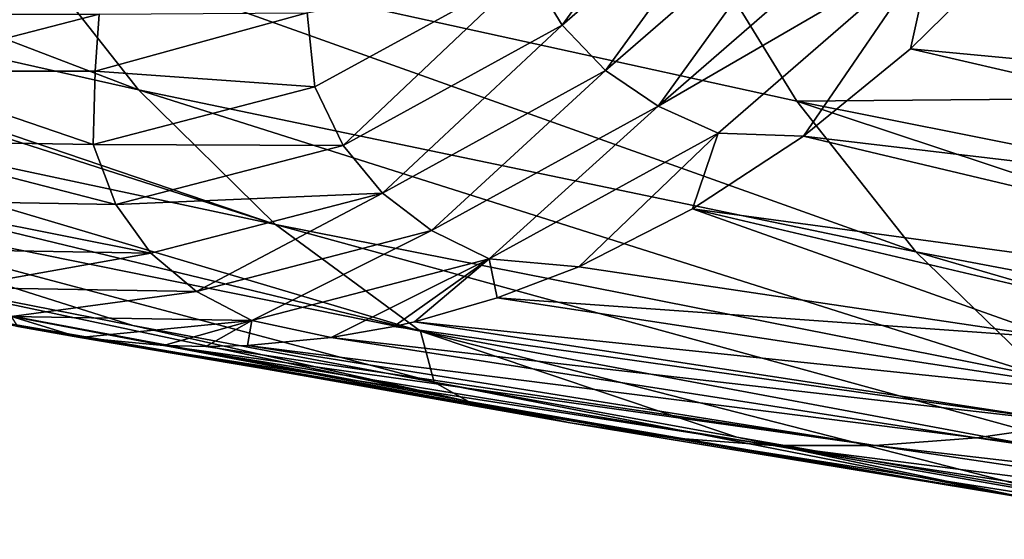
# Model space of a CAD drawing. Header units: metres. Extents: x -62 to 300, y -109 to 109.
# Tile 100 of 256: x 18.86 to 24.37, y -92.38 to -89.47. Entities that reach past the tile are written whole.
import ezdxf

# ---------------------------------------------------------------- set-up
doc = ezdxf.new("R2010")
doc.units = ezdxf.units.M
doc.layers.add('solid_500635', color=7, linetype='CONTINUOUS')

msp = doc.modelspace()

# ---------------------------------------------------------------- linework, layer by layer
at = {"layer": 'solid_500635'}
for points in [[(14.467655, -87.928848, 21.696735), (15.229565, -88.89473, 20.608646), (19.527985, -89.86451, 24.563816)], [(18.818922, -88.964737, 25.576456), (14.467655, -87.928848, 21.696735), (19.527985, -89.86451, 24.563816)], [(21.894596, -89.503494, 8.825937), (21.706791, -89.192719, 8.848203), (22.827219, -88.219261, 7.247198)], [(23.042732, -88.505753, 7.18534), (21.894596, -89.503494, 8.825937), (22.827219, -88.219261, 7.247198)], [(22.137886, -89.756279, 8.870929), (21.894596, -89.503494, 8.825937), (23.042732, -88.505753, 7.18534)], [(23.30855, -88.73877, 7.198141), (22.137886, -89.756279, 8.870929), (23.042732, -88.505753, 7.18534)], [(22.430771, -89.955681, 8.97714), (22.137886, -89.756279, 8.870929), (23.30855, -88.73877, 7.198141)], [(23.618879, -88.92292, 7.279426), (22.430771, -89.955681, 8.97714), (23.30855, -88.73877, 7.198141)], [(15.229565, -88.89473, 20.608646), (15.348834, -89.026733, 20.438375), (20.292751, -90.617706, 23.473961)], [(19.527985, -89.86451, 24.563816), (15.229565, -88.89473, 20.608646), (20.292751, -90.617706, 23.473961)], [(26.60977, -88.868439, 34.743187), (22.608639, -88.954208, 30.287775), (27.082619, -89.893593, 34.047512)], [(22.608639, -88.954208, 30.287775), (18.818922, -88.964737, 25.576456), (23.206636, -89.927315, 29.428141)], [(18.818922, -88.964737, 25.576456), (19.527985, -89.86451, 24.563816), (23.870844, -90.770103, 28.479584)], [(23.206636, -89.927315, 29.428141), (18.818922, -88.964737, 25.576456), (23.870844, -90.770103, 28.479584)], [(23.96763, -89.06311, 7.423444), (22.430771, -89.955681, 8.97714), (23.618879, -88.92292, 7.279426)], [(27.082619, -89.893593, 34.047512), (22.608639, -88.954208, 30.287775), (23.206636, -89.927315, 29.428141)], [(15.348834, -89.026733, 20.438375), (16.048918, -89.710739, 19.439016), (20.292751, -90.617706, 23.473961)], [(23.96763, -89.06311, 7.423444), (22.767101, -90.106453, 9.138906), (22.430771, -89.955681, 8.97714)], [(23.96763, -89.06311, 7.423444), (23.242971, -90.122375, 9.16691), (22.767101, -90.106453, 9.138906)], [(23.96763, -89.06311, 7.423444), (23.841236, -89.635178, 8.312654), (23.242971, -90.122375, 9.16691)], [(23.96763, -89.06311, 7.423444), (24.415316, -89.07048, 7.492859), (23.841236, -89.635178, 8.312654)], [(29.450556, -90.164055, 10.32865), (23.841236, -89.635178, 8.312654), (24.415316, -89.07048, 7.492859)], [(21.706791, -89.192719, 8.848203), (20.51248, -89.848236, 10.554108), (20.470089, -89.434296, 10.510757)], [(20.670692, -90.175217, 10.574109), (20.51248, -89.848236, 10.554108), (21.706791, -89.192719, 8.848203)], [(21.894596, -89.503494, 8.825937), (20.670692, -90.175217, 10.574109), (21.706791, -89.192719, 8.848203)], [(18.038836, -89.440788, 13.982948), (19.307892, -89.441002, 12.170546), (18.074257, -89.759949, 13.932361)], [(19.307892, -89.441002, 12.170546), (19.284317, -89.760429, 12.204215), (18.074257, -89.759949, 13.932361)], [(19.307892, -89.441002, 12.170546), (20.470089, -89.434296, 10.510757), (19.284317, -89.760429, 12.204215)], [(20.51248, -89.848236, 10.554108), (19.284317, -89.760429, 12.204215), (20.470089, -89.434296, 10.510757)], [(20.889923, -90.441223, 10.653468), (20.670692, -90.175217, 10.574109), (21.894596, -89.503494, 8.825937)], [(22.137886, -89.756279, 8.870929), (20.889923, -90.441223, 10.653468), (21.894596, -89.503494, 8.825937)], [(28.771305, -90.776115, 11.298533), (23.242971, -90.122375, 9.16691), (23.841236, -89.635178, 8.312654)], [(29.450556, -90.164055, 10.32865), (28.771305, -90.776115, 11.298533), (23.841236, -89.635178, 8.312654)], [(16.048918, -89.710739, 19.439016), (16.544176, -90.109329, 18.732046), (21.103439, -91.213203, 22.321045)], [(20.292751, -90.617706, 23.473961), (16.048918, -89.710739, 19.439016), (21.103439, -91.213203, 22.321045)], [(19.273741, -90.169647, 12.32284), (18.021124, -90.149025, 14.110778), (18.074257, -89.759949, 13.932361)], [(19.273741, -90.169647, 12.32284), (18.074257, -89.759949, 13.932361), (19.284317, -89.760429, 12.204215)], [(20.51248, -89.848236, 10.554108), (19.273741, -90.169647, 12.32284), (19.284317, -89.760429, 12.204215)], [(21.164198, -90.650887, 10.786261), (20.889923, -90.441223, 10.653468), (22.137886, -89.756279, 8.870929)], [(22.430771, -89.955681, 8.97714), (21.164198, -90.650887, 10.786261), (22.137886, -89.756279, 8.870929)], [(20.670692, -90.175217, 10.574109), (19.273741, -90.169647, 12.32284), (20.51248, -89.848236, 10.554108)], [(19.527985, -89.86451, 24.563816), (20.292751, -90.617706, 23.473961), (24.590044, -91.467995, 27.458147)], [(23.870844, -90.770103, 28.479584), (19.527985, -89.86451, 24.563816), (24.590044, -91.467995, 27.458147)], [(27.082619, -89.893593, 34.047512), (23.206636, -89.927315, 29.428141), (27.637611, -90.81028, 33.245182)], [(21.487349, -90.808937, 10.96685), (21.164198, -90.650887, 10.786261), (22.430771, -89.955681, 8.97714)], [(22.767101, -90.106453, 9.138906), (21.487349, -90.808937, 10.96685), (22.430771, -89.955681, 8.97714)], [(23.206636, -89.927315, 29.428141), (23.870844, -90.770103, 28.479584), (28.260405, -91.600471, 32.355732)], [(27.637611, -90.81028, 33.245182), (23.206636, -89.927315, 29.428141), (28.260405, -91.600471, 32.355732)], [(16.544176, -90.109329, 18.732046), (16.915369, -90.366013, 18.202204), (21.103439, -91.213203, 22.321045)], [(22.767101, -90.106453, 9.138906), (21.988317, -90.852692, 10.957804), (21.487349, -90.808937, 10.96685)], [(22.767101, -90.106453, 9.138906), (22.624174, -90.528641, 10.05041), (21.988317, -90.852692, 10.957804)], [(22.767101, -90.106453, 9.138906), (23.242971, -90.122375, 9.16691), (22.624174, -90.528641, 10.05041)], [(28.05633, -91.267883, 12.3193), (22.624174, -90.528641, 10.05041), (23.242971, -90.122375, 9.16691)], [(28.771305, -90.776115, 11.298533), (28.05633, -91.267883, 12.3193), (23.242971, -90.122375, 9.16691)], [(19.401247, -90.504341, 12.386687), (18.021124, -90.149025, 14.110778), (19.273741, -90.169647, 12.32284)], [(19.401247, -90.504341, 12.386687), (18.117603, -90.482735, 14.218912), (18.021124, -90.149025, 14.110778)], [(20.670692, -90.175217, 10.574109), (19.401247, -90.504341, 12.386687), (19.273741, -90.169647, 12.32284)], [(20.889923, -90.441223, 10.653468), (19.401247, -90.504341, 12.386687), (20.670692, -90.175217, 10.574109)], [(16.915369, -90.366013, 18.202204), (19.495527, -91.18084, 18.637035), (21.180361, -91.498466, 20.347231)], [(21.103439, -91.213203, 22.321045), (16.915369, -90.366013, 18.202204), (21.180361, -91.498466, 20.347231)], [(16.915369, -90.366013, 18.202204), (17.817268, -90.852646, 16.914474), (19.495527, -91.18084, 18.637035)], [(20.889923, -90.441223, 10.653468), (19.595505, -90.776657, 12.501702), (19.401247, -90.504341, 12.386687)], [(19.850471, -90.991356, 12.662064), (19.595505, -90.776657, 12.501702), (20.889923, -90.441223, 10.653468)], [(21.164198, -90.650887, 10.786261), (19.850471, -90.991356, 12.662064), (20.889923, -90.441223, 10.653468)], [(19.595505, -90.776657, 12.501702), (18.117603, -90.482735, 14.218912), (19.401247, -90.504341, 12.386687)], [(19.595505, -90.776657, 12.501702), (18.286625, -90.754295, 14.369946), (18.117603, -90.482735, 14.218912)], [(24.652855, -91.25016, 12.160812), (21.988317, -90.852692, 10.957804), (22.624174, -90.528641, 10.05041)], [(27.310673, -91.633171, 13.384118), (24.652855, -91.25016, 12.160812), (22.624174, -90.528641, 10.05041)], [(28.05633, -91.267883, 12.3193), (27.310673, -91.633171, 13.384118), (22.624174, -90.528641, 10.05041)], [(20.292751, -90.617706, 23.473961), (21.103439, -91.213203, 22.321045), (25.352461, -92.006386, 26.381176)], [(24.590044, -91.467995, 27.458147), (20.292751, -90.617706, 23.473961), (25.352461, -92.006386, 26.381176)], [(20.159967, -91.153229, 12.86215), (19.850471, -90.991356, 12.662064), (21.164198, -90.650887, 10.786261)], [(21.487349, -90.808937, 10.96685), (20.159967, -91.153229, 12.86215), (21.164198, -90.650887, 10.786261)], [(18.522066, -90.968666, 14.55818), (18.286625, -90.754295, 14.369946), (19.595505, -90.776657, 12.501702)], [(19.850471, -90.991356, 12.662064), (18.522066, -90.968666, 14.55818), (19.595505, -90.776657, 12.501702)], [(23.870844, -90.770103, 28.479584), (24.590044, -91.467995, 27.458147), (28.93799, -92.24736, 31.397774)], [(28.260405, -91.600471, 32.355732), (23.870844, -90.770103, 28.479584), (28.93799, -92.24736, 31.397774)], [(21.487349, -90.808937, 10.96685), (20.603344, -91.248894, 12.936111), (20.159967, -91.153229, 12.86215)], [(21.487349, -90.808937, 10.96685), (20.953341, -91.186447, 12.436273), (20.603344, -91.248894, 12.936111)], [(21.487349, -90.808937, 10.96685), (21.069134, -91.160217, 12.270907), (20.953341, -91.186447, 12.436273)], [(21.487349, -90.808937, 10.96685), (21.53138, -91.027489, 11.610758), (21.069134, -91.160217, 12.270907)], [(21.487349, -90.808937, 10.96685), (21.988317, -90.852692, 10.957804), (21.53138, -91.027489, 11.610758)], [(21.371058, -91.605965, 19.187784), (19.495527, -91.18084, 18.637035), (17.817268, -90.852646, 16.914474)], [(21.371058, -91.605965, 19.187784), (17.817268, -90.852646, 16.914474), (18.271423, -91.02681, 16.266344)], [(21.53138, -91.027489, 11.610758), (21.988317, -90.852692, 10.957804), (24.652855, -91.25016, 12.160812)], [(18.817728, -91.130814, 14.778013), (18.522066, -90.968666, 14.55818), (19.850471, -90.991356, 12.662064)], [(20.159967, -91.153229, 12.86215), (18.817728, -91.130814, 14.778013), (19.850471, -90.991356, 12.662064)], [(18.271423, -91.02681, 16.266344), (18.733665, -91.159729, 15.606213), (21.938786, -91.725739, 18.384869)], [(21.371058, -91.605965, 19.187784), (18.271423, -91.02681, 16.266344), (21.938786, -91.725739, 18.384869)], [(21.069134, -91.160217, 12.270907), (21.53138, -91.027489, 11.610758), (25.33601, -91.606934, 13.525226)], [(25.33601, -91.606934, 13.525226), (21.53138, -91.027489, 11.610758), (24.652855, -91.25016, 12.160812)], [(18.733665, -91.159729, 15.606213), (18.852816, -91.186729, 15.436053), (22.506559, -91.808624, 17.576973)], [(21.938786, -91.725739, 18.384869), (18.733665, -91.159729, 15.606213), (22.506559, -91.808624, 17.576973)], [(18.817728, -91.130814, 14.778013), (19.199459, -91.248604, 14.94101), (18.852816, -91.186729, 15.436053)], [(20.159967, -91.153229, 12.86215), (19.199459, -91.248604, 14.94101), (18.817728, -91.130814, 14.778013)], [(20.159967, -91.153229, 12.86215), (19.667223, -91.293144, 14.272993), (19.199459, -91.248604, 14.94101)], [(20.159967, -91.153229, 12.86215), (19.903112, -91.298752, 13.936119), (19.667223, -91.293144, 14.272993)], [(20.159967, -91.153229, 12.86215), (20.135578, -91.293243, 13.604133), (19.903112, -91.298752, 13.936119)], [(20.159967, -91.153229, 12.86215), (20.603344, -91.248894, 12.936111), (20.135578, -91.293243, 13.604133)], [(20.953341, -91.186447, 12.436273), (21.069134, -91.160217, 12.270907), (24.775803, -91.726456, 14.333339)], [(24.775803, -91.726456, 14.333339), (21.069134, -91.160217, 12.270907), (25.33601, -91.606934, 13.525226)], [(18.852816, -91.186729, 15.436053), (19.199459, -91.248604, 14.94101), (22.506559, -91.808624, 17.576973)], [(21.371058, -91.605965, 19.187784), (21.180361, -91.498466, 20.347231), (19.495527, -91.18084, 18.637035)], [(20.603344, -91.248894, 12.936111), (20.953341, -91.186447, 12.436273), (24.775803, -91.726456, 14.333339)], [(21.103439, -91.213203, 22.321045), (22.871737, -91.805511, 22.045036), (24.569624, -92.101952, 23.730431)], [(25.352461, -92.006386, 26.381176), (21.103439, -91.213203, 22.321045), (24.569624, -92.101952, 23.730431)], [(21.103439, -91.213203, 22.321045), (21.180361, -91.498466, 20.347231), (22.871737, -91.805511, 22.045036)], [(19.199459, -91.248604, 14.94101), (19.667223, -91.293144, 14.272993), (23.074707, -91.851456, 16.766245)], [(22.506559, -91.808624, 17.576973), (19.199459, -91.248604, 14.94101), (23.074707, -91.851456, 16.766245)], [(20.135578, -91.293243, 13.604133), (20.603344, -91.248894, 12.936111), (24.210796, -91.809059, 15.143079)], [(24.210796, -91.809059, 15.143079), (20.603344, -91.248894, 12.936111), (24.775803, -91.726456, 14.333339)], [(19.667223, -91.293144, 14.272993), (19.903112, -91.298752, 13.936119), (23.64329, -91.851608, 15.954241)], [(23.074707, -91.851456, 16.766245), (19.667223, -91.293144, 14.272993), (23.64329, -91.851608, 15.954241)], [(19.903112, -91.298752, 13.936119), (20.135578, -91.293243, 13.604133), (23.64329, -91.851608, 15.954241)], [(23.64329, -91.851608, 15.954241), (20.135578, -91.293243, 13.604133), (24.210796, -91.809059, 15.143079)], [(24.505255, -92.148811, 22.090492), (22.871737, -91.805511, 22.045036), (21.180361, -91.498466, 20.347231)], [(24.505255, -92.148811, 22.090492), (21.180361, -91.498466, 20.347231), (21.371058, -91.605965, 19.187784)], [(24.505255, -92.148811, 22.090492), (21.371058, -91.605965, 19.187784), (21.938786, -91.725739, 18.384869)], [(25.172813, -92.257751, 21.153954), (21.938786, -91.725739, 18.384869), (22.506559, -91.808624, 17.576973)], [(24.505255, -92.148811, 22.090492), (21.938786, -91.725739, 18.384869), (25.172813, -92.257751, 21.153954)], [(24.210796, -91.809059, 15.143079), (24.775803, -91.726456, 14.333339), (28.483425, -92.258423, 16.42621)], [(25.836645, -92.335388, 20.211226), (22.506559, -91.808624, 17.576973), (23.074707, -91.851456, 16.766245)], [(25.172813, -92.257751, 21.153954), (22.506559, -91.808624, 17.576973), (25.836645, -92.335388, 20.211226)], [(24.505255, -92.148811, 22.090492), (24.569624, -92.101952, 23.730431), (22.871737, -91.805511, 22.045036)], [(23.64329, -91.851608, 15.954241), (24.210796, -91.809059, 15.143079), (27.824551, -92.335793, 17.372217)], [(27.824551, -92.335793, 17.372217), (24.210796, -91.809059, 15.143079), (28.483425, -92.258423, 16.42621)], [(23.074707, -91.851456, 16.766245), (23.64329, -91.851608, 15.954241), (27.162701, -92.376503, 18.318497)], [(26.499529, -92.376358, 19.265575), (23.074707, -91.851456, 16.766245), (27.162701, -92.376503, 18.318497)], [(25.836645, -92.335388, 20.211226), (23.074707, -91.851456, 16.766245), (26.499529, -92.376358, 19.265575)], [(27.162701, -92.376503, 18.318497), (23.64329, -91.851608, 15.954241), (27.824551, -92.335793, 17.372217)]]:
    msp.add_3dface(points, dxfattribs=at)

doc.saveas('drawing.dxf')
